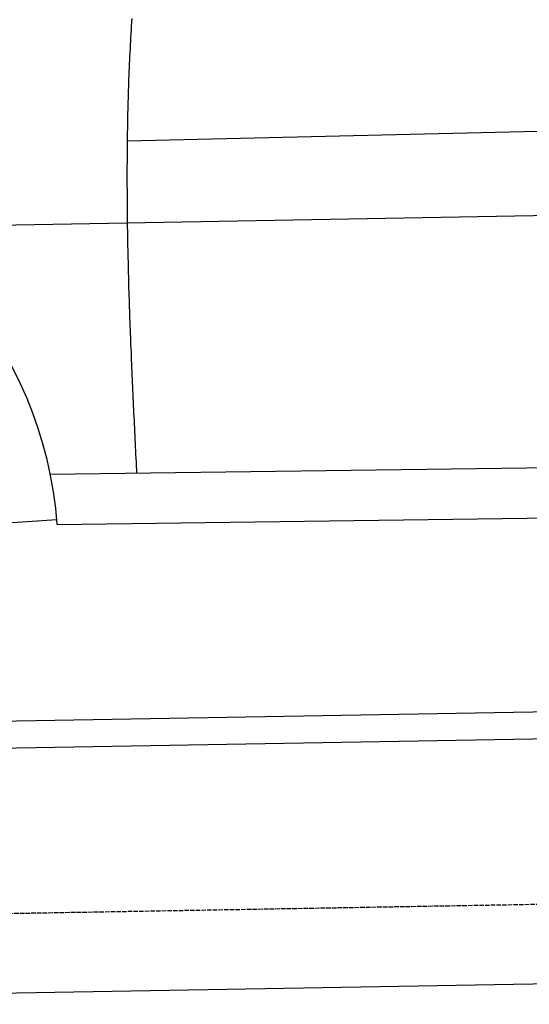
# Model space of a CAD drawing. Extents: x 1073 to 6773, y 5741 to 11866.
# Tile 7 of 54: x 2525 to 3086, y 7998 to 9084. Entities that reach past the tile are written whole.
import ezdxf

# ---------------------------------------------------------------- set-up
doc = ezdxf.new("R2010")
doc.units = 0
doc.linetypes.add('GEN3', pattern=[6.25, 5, -1.25])
doc.layers.get('0').update_dxf_attribs({"linetype": 'CONTINUOUS'})
doc.layers.add('3', color=6, linetype='GEN3')
doc.layers.add('CAR', color=10, linetype='CONTINUOUS')

msp = doc.modelspace()

# ---------------------------------------------------------------- linework, layer by layer
for p, q in [((1732.8, 8297.1), (4392.1, 8343.5)), ((4387.6, 8313.4), (1732.8, 8267.1)), ((4146.4, 8039.2), (1812.8, 7998.4))]:
    msp.add_line(p, q)
at = {"layer": '3'}
msp.add_line((1175.3, 8075.3), (6230.4, 8163.5), dxfattribs=at)
at = {"layer": 'CAR'}
for p, q in [((3773.7, 8976.3), (2643.3, 8949.9)), ((2384.9, 8854.9), (4447.6, 8893.1)), ((4391.7, 8607.4), (2558.6, 8582.3)), ((2566.2, 8527.2), (4447.6, 8553.1)), ((2464.9, 8525.9), (2565.8, 8532.9))]:
    msp.add_line(p, q, dxfattribs=at)
msp.add_polyline3d([(2648.3, 9085.1, 0), (2648.1, 9080.9, 0), (2647.8, 9076.7, 0), (2647.5, 9072.5, 0), (2647.3, 9068.4, 0), (2647.1, 9064.2, 0), (2646.8, 9060, 0), (2646.6, 9055.8, 0), (2646.4, 9051.7, 0), (2646.2, 9047.5, 0), (2646, 9043.3, 0), (2645.8, 9039.1, 0), (2645.6, 9034.9, 0), (2645.4, 9030.8, 0), (2645.2, 9026.6, 0), (2645.1, 9022.4, 0), (2644.9, 9018.2, 0), (2644.8, 9014, 0), (2644.6, 9009.8, 0), (2644.5, 9005.7, 0), (2644.4, 9001.5, 0), (2644.2, 8997.3, 0), (2644.1, 8993.1, 0), (2644, 8988.9, 0), (2643.9, 8984.7, 0), (2643.8, 8980.5, 0), (2643.7, 8976.4, 0), (2643.6, 8972.2, 0), (2643.5, 8968, 0), (2643.5, 8963.8, 0), (2643.4, 8959.6, 0), (2643.3, 8955.4, 0), (2643.3, 8951.2, 0), (2643.2, 8947, 0), (2643.2, 8942.8, 0), (2643.1, 8938.6, 0), (2643.1, 8934.5, 0), (2643.1, 8930.3, 0), (2643.1, 8926.1, 0), (2643, 8921.9, 0), (2643, 8917.7, 0), (2643, 8913.5, 0), (2643, 8909.3, 0), (2643, 8905.1, 0), (2643, 8900.9, 0), (2643.1, 8896.7, 0), (2643.1, 8892.5, 0), (2643.1, 8888.4, 0), (2643.1, 8884.2, 0), (2643.2, 8880, 0), (2643.2, 8875.8, 0), (2643.2, 8871.6, 0), (2643.3, 8867.4, 0), (2643.3, 8863.2, 0), (2643.4, 8859, 0), (2643.4, 8854.8, 0), (2643.5, 8850.6, 0), (2643.6, 8846.5, 0), (2643.7, 8842.3, 0), (2643.7, 8838.1, 0), (2643.8, 8833.9, 0), (2643.9, 8829.7, 0), (2644, 8825.5, 0), (2644.1, 8821.3, 0), (2644.2, 8817.1, 0), (2644.3, 8813, 0), (2644.4, 8808.8, 0), (2644.5, 8804.6, 0), (2644.6, 8800.4, 0), (2644.7, 8796.2, 0), (2644.8, 8792, 0), (2644.9, 8787.9, 0), (2645.1, 8783.7, 0), (2645.2, 8779.5, 0), (2645.3, 8775.3, 0), (2645.5, 8771.1, 0), (2645.6, 8767, 0), (2645.7, 8762.8, 0), (2645.9, 8758.6, 0), (2646, 8754.4, 0), (2646.2, 8750.3, 0), (2646.3, 8746.1, 0), (2646.5, 8741.9, 0), (2646.6, 8737.7, 0), (2646.8, 8733.6, 0), (2647, 8729.4, 0), (2647.1, 8725.2, 0), (2647.3, 8721.1, 0), (2647.5, 8716.9, 0), (2647.6, 8712.7, 0), (2647.8, 8708.5, 0), (2648, 8704.4, 0), (2648.2, 8700.2, 0), (2648.3, 8696, 0), (2648.5, 8691.9, 0), (2648.7, 8687.7, 0), (2648.9, 8683.5, 0), (2649.1, 8679.4, 0), (2649.2, 8675.2, 0), (2649.4, 8671, 0), (2649.6, 8666.9, 0), (2649.8, 8662.7, 0), (2650, 8658.5, 0), (2650.2, 8654.4, 0), (2650.4, 8650.2, 0), (2650.6, 8646.1, 0), (2650.8, 8641.9, 0), (2651, 8637.7, 0), (2651.2, 8633.6, 0), (2651.4, 8629.4, 0), (2651.6, 8625.2, 0), (2651.8, 8621.1, 0), (2652, 8616.9, 0), (2652.2, 8612.8, 0), (2652.4, 8608.6, 0), (2652.6, 8604.4, 0), (2652.8, 8600.3, 0), (2653, 8596.1, 0), (2653.2, 8592, 0), (2653.4, 8587.8, 0), (2653.6, 8583.6, 0)], dxfattribs=at)
msp.add_arc((2118.7, 8493.5), 448.8, 4.3042, 149.3259, dxfattribs=at)

doc.saveas('drawing.dxf')
